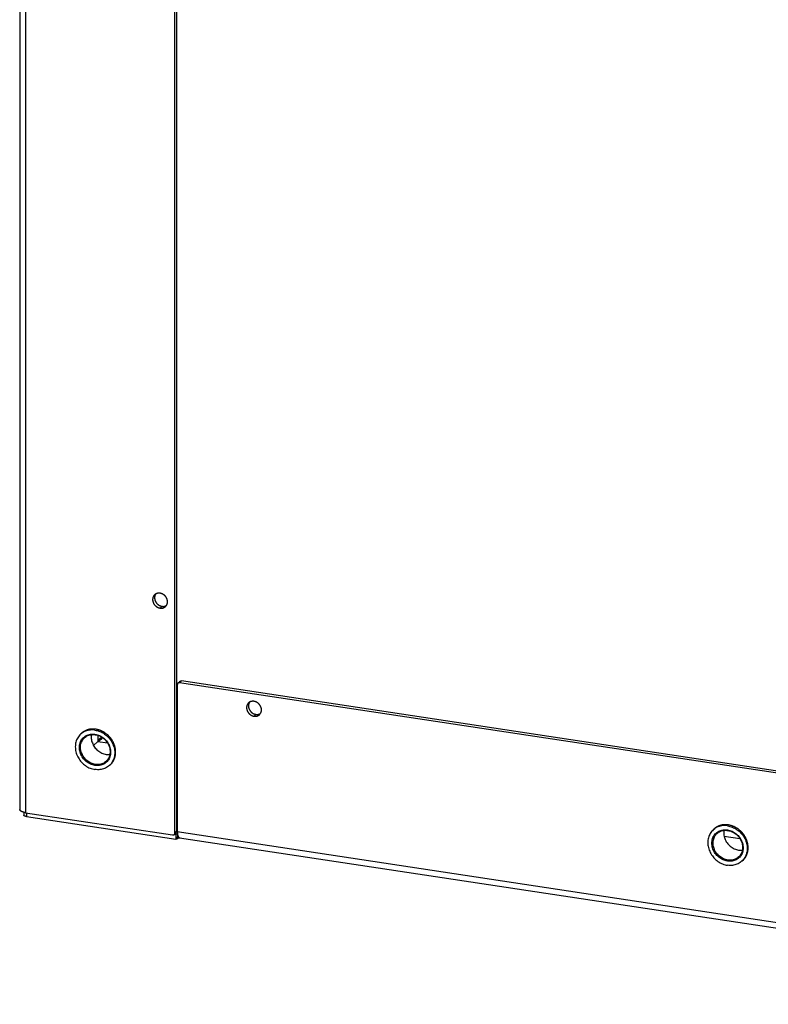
# Model space of a CAD drawing. Header units: inches. Extents: x 0 to 157, y 0 to 121.
# Tile 5 of 19: x 107 to 116, y 19 to 30. Entities that reach past the tile are written whole.
import ezdxf

# ---------------------------------------------------------------- set-up
doc = ezdxf.new("R2010")
doc.units = ezdxf.units.IN
doc.header["$LTSCALE"] = 8.642857
doc.header["$MEASUREMENT"] = 0
doc.layers.get('0').update_dxf_attribs({"linetype": 'CONTINUOUS'})
doc.layers.add('02___PRT_ALL_AXES', color=7, linetype='CONTINUOUS')

msp = doc.modelspace()

# ---------------------------------------------------------------- linework, layer by layer
at = {"color": 3, "linetype": 'Continuous'}
for p, q in [((107.226, 98.953), (107.226, 21.181)), ((107.296, 98.914), (107.296, 21.142)), ((109.047, 20.905), (109.047, 98.622)), ((109.074, 22.644), (109.074, 20.921)), ((121.972, 20.72), (109.102, 22.667)), ((107.296, 21.142), (109.019, 20.881)), ((107.306, 21.097), (109.058, 20.832)), ((109.074, 20.921), (121.999, 18.965)), ((109.069, 20.835), (109.069, 20.836)), ((109.069, 20.836), (109.07, 20.836)), ((109.07, 20.836), (109.071, 20.837)), ((109.071, 20.837), (109.072, 20.838)), ((109.071, 20.837), (109.071, 20.837)), ((109.072, 20.838), (109.073, 20.838)), ((109.073, 20.838), (109.073, 20.839)), ((109.073, 20.839), (109.074, 20.839)), ((109.074, 20.839), (109.075, 20.84)), ((109.075, 20.84), (109.076, 20.84)), ((109.076, 20.84), (109.077, 20.841)), ((109.076, 20.84), (109.076, 20.84)), ((109.077, 20.841), (109.078, 20.841)), ((109.078, 20.841), (109.079, 20.842)), ((109.079, 20.842), (109.079, 20.842)), ((109.08, 20.843), (109.081, 20.843)), ((109.081, 20.843), (109.082, 20.843)), ((109.082, 20.843), (109.082, 20.844)), ((109.082, 20.844), (109.083, 20.844)), ((109.083, 20.844), (109.084, 20.844)), ((109.099, 20.85), (109.1, 20.849)), ((109.1, 20.849), (122.016, 18.894))]:
    msp.add_line(p, q, dxfattribs=at)
at = {"color": 7, "linetype": 'Continuous'}
for p, q in [((109.069, 20.926), (109.069, 98.642)), ((109.125, 22.688), (109.102, 22.667)), ((121.994, 20.741), (109.125, 22.688)), ((107.94, 22.063), (107.96, 22.081)), ((107.951, 22.072), (107.941, 22.064)), ((108.142, 21.979), (108.091, 21.931)), ((108.142, 22.05), (108.142, 21.979)), ((108.142, 21.979), (108.255, 21.962)), ((109.069, 21.908), (109.074, 21.907)), ((109.069, 21.839), (109.074, 21.838)), ((108.297, 21.715), (108.288, 21.705)), ((108.288, 21.705), (108.279, 21.697)), ((107.274, 21.147), (107.274, 21.115)), ((107.306, 21.141), (107.306, 21.097)), ((109.062, 20.908), (109.039, 20.887)), ((109.069, 20.926), (109.047, 20.905)), ((115.357, 20.94), (115.377, 20.958)), ((115.368, 20.95), (115.358, 20.941)), ((115.491, 20.936), (115.57, 20.924)), ((109.042, 20.89), (109.058, 20.888)), ((109.058, 20.888), (109.069, 20.894)), ((109.058, 20.888), (109.058, 20.832)), ((115.487, 20.867), (115.673, 20.839)), ((115.705, 20.583), (115.696, 20.574)), ((115.714, 20.593), (115.705, 20.583))]:
    msp.add_line(p, q, dxfattribs=at)
at = {"color": 3, "linetype": 'Continuous'}
for points in [[(109.082, 22.662), (109.081, 22.661), (109.081, 22.66), (109.08, 22.66), (109.08, 22.659), (109.079, 22.658), (109.079, 22.658), (109.078, 22.657), (109.078, 22.656), (109.077, 22.655), (109.077, 22.655), (109.076, 22.654), (109.076, 22.653), (109.076, 22.652), (109.076, 22.651), (109.075, 22.65), (109.075, 22.649), (109.075, 22.649), (109.075, 22.648), (109.075, 22.647), (109.075, 22.646), (109.075, 22.645), (109.074, 22.644)], [(109.102, 22.667), (109.101, 22.668), (109.1, 22.668), (109.099, 22.668), (109.099, 22.668), (109.098, 22.668), (109.097, 22.668), (109.096, 22.668), (109.095, 22.668), (109.094, 22.667), (109.093, 22.667), (109.092, 22.667), (109.091, 22.667), (109.09, 22.667), (109.09, 22.666), (109.089, 22.666), (109.088, 22.666), (109.087, 22.665), (109.086, 22.665), (109.085, 22.664), (109.085, 22.664), (109.084, 22.663), (109.083, 22.663), (109.083, 22.662), (109.082, 22.662), (109.082, 22.662)], [(107.296, 21.142), (107.294, 21.142), (107.291, 21.143), (107.288, 21.143), (107.286, 21.144), (107.283, 21.144), (107.281, 21.145), (107.278, 21.145), (107.276, 21.146), (107.274, 21.147), (107.271, 21.147), (107.269, 21.148), (107.267, 21.149), (107.265, 21.149), (107.263, 21.15), (107.261, 21.151), (107.259, 21.151), (107.257, 21.152), (107.255, 21.153), (107.253, 21.154), (107.251, 21.155), (107.249, 21.155), (107.248, 21.156), (107.246, 21.157), (107.244, 21.158), (107.243, 21.159), (107.241, 21.16), (107.24, 21.161), (107.239, 21.162), (107.237, 21.163), (107.236, 21.164), (107.235, 21.165), (107.234, 21.166), (107.233, 21.167), (107.232, 21.168), (107.231, 21.169), (107.23, 21.17), (107.23, 21.171), (107.229, 21.172), (107.228, 21.173), (107.228, 21.174), (107.227, 21.175), (107.227, 21.176), (107.227, 21.177), (107.226, 21.178), (107.226, 21.179), (107.226, 21.18), (107.226, 21.181)], [(107.306, 21.097), (107.304, 21.097), (107.303, 21.098), (107.301, 21.098), (107.3, 21.098), (107.299, 21.098), (107.297, 21.099), (107.296, 21.099), (107.295, 21.099), (107.294, 21.1), (107.293, 21.1), (107.291, 21.1), (107.29, 21.101), (107.289, 21.101), (107.288, 21.102), (107.287, 21.102), (107.286, 21.102), (107.285, 21.103), (107.284, 21.103), (107.283, 21.104), (107.283, 21.104), (107.282, 21.105), (107.281, 21.105), (107.28, 21.106), (107.28, 21.106), (107.279, 21.107), (107.278, 21.107), (107.278, 21.108), (107.277, 21.108), (107.277, 21.109), (107.276, 21.109), (107.276, 21.11), (107.275, 21.11), (107.275, 21.111), (107.275, 21.112), (107.275, 21.112), (107.275, 21.113), (107.274, 21.113), (107.274, 21.114), (107.274, 21.114), (107.274, 21.115)], [(109.074, 20.921), (109.075, 20.919), (109.075, 20.916), (109.075, 20.913), (109.075, 20.911), (109.075, 20.909), (109.075, 20.906), (109.075, 20.904), (109.075, 20.901), (109.076, 20.899), (109.076, 20.897), (109.076, 20.894), (109.076, 20.892), (109.077, 20.89), (109.077, 20.888), (109.077, 20.886), (109.078, 20.884), (109.078, 20.882), (109.079, 20.88), (109.079, 20.878), (109.08, 20.876)], [(109.019, 20.881), (109.02, 20.881), (109.021, 20.881), (109.022, 20.881), (109.023, 20.881), (109.024, 20.881), (109.025, 20.881), (109.025, 20.881), (109.026, 20.881), (109.027, 20.881), (109.028, 20.882), (109.029, 20.882), (109.03, 20.882), (109.031, 20.882), (109.032, 20.883), (109.032, 20.883), (109.033, 20.883), (109.034, 20.884), (109.035, 20.884), (109.036, 20.884), (109.036, 20.885), (109.037, 20.885), (109.038, 20.886), (109.039, 20.887), (109.039, 20.887), (109.039, 20.887)], [(109.039, 20.887), (109.04, 20.888), (109.04, 20.888), (109.041, 20.889), (109.042, 20.89), (109.042, 20.89), (109.043, 20.891), (109.043, 20.892), (109.044, 20.893), (109.044, 20.893), (109.044, 20.894), (109.045, 20.895), (109.045, 20.896), (109.045, 20.897), (109.046, 20.898), (109.046, 20.898), (109.046, 20.899), (109.046, 20.9), (109.046, 20.901), (109.047, 20.902), (109.047, 20.903), (109.047, 20.904), (109.047, 20.905)], [(109.065, 20.833), (109.064, 20.832), (109.064, 20.832), (109.064, 20.832), (109.063, 20.832), (109.063, 20.832), (109.063, 20.831), (109.062, 20.831), (109.062, 20.831), (109.061, 20.831), (109.061, 20.831), (109.061, 20.831), (109.06, 20.831), (109.06, 20.831), (109.06, 20.831), (109.059, 20.831), (109.059, 20.832), (109.058, 20.832), (109.058, 20.832)], [(109.074, 20.856), (109.074, 20.855), (109.073, 20.853), (109.073, 20.851), (109.073, 20.849), (109.072, 20.848), (109.072, 20.846), (109.071, 20.845), (109.071, 20.844), (109.07, 20.842), (109.07, 20.841), (109.07, 20.84), (109.069, 20.839), (109.069, 20.838), (109.068, 20.838), (109.068, 20.837), (109.068, 20.836), (109.067, 20.835), (109.067, 20.835), (109.066, 20.834), (109.066, 20.834), (109.066, 20.833), (109.065, 20.833), (109.065, 20.833), (109.065, 20.833)], [(109.065, 20.833), (109.065, 20.833), (109.065, 20.833), (109.066, 20.833), (109.066, 20.834), (109.066, 20.834), (109.067, 20.834), (109.067, 20.834), (109.067, 20.835), (109.068, 20.835), (109.068, 20.835), (109.068, 20.835), (109.069, 20.835)], [(109.079, 20.874), (109.079, 20.874), (109.078, 20.873), (109.078, 20.872), (109.078, 20.871), (109.077, 20.87), (109.077, 20.869), (109.077, 20.868), (109.076, 20.866), (109.076, 20.865), (109.076, 20.863), (109.074, 20.856)], [(109.08, 20.876), (109.079, 20.876), (109.079, 20.875), (109.079, 20.874)], [(109.079, 20.842), (109.08, 20.842), (109.08, 20.843)], [(109.08, 20.876), (109.08, 20.874), (109.081, 20.873), (109.081, 20.871), (109.082, 20.869), (109.082, 20.868), (109.083, 20.866), (109.084, 20.865), (109.084, 20.864), (109.085, 20.862), (109.086, 20.861), (109.086, 20.86), (109.087, 20.859), (109.088, 20.858), (109.088, 20.857), (109.089, 20.856), (109.09, 20.855), (109.091, 20.854), (109.092, 20.853), (109.092, 20.853), (109.093, 20.852), (109.094, 20.851), (109.095, 20.851), (109.096, 20.85), (109.097, 20.85), (109.098, 20.85), (109.099, 20.85)], [(109.084, 20.844), (109.085, 20.845), (109.085, 20.845), (109.085, 20.845), (109.086, 20.845), (109.086, 20.845), (109.086, 20.845), (109.087, 20.846), (109.087, 20.846), (109.087, 20.846), (109.088, 20.846), (109.088, 20.846), (109.088, 20.846), (109.089, 20.846), (109.089, 20.846), (109.089, 20.847), (109.09, 20.847), (109.09, 20.847), (109.09, 20.847), (109.091, 20.847), (109.091, 20.847), (109.091, 20.847), (109.092, 20.847), (109.092, 20.848), (109.092, 20.848), (109.092, 20.848), (109.093, 20.848), (109.093, 20.848), (109.093, 20.848), (109.094, 20.848), (109.094, 20.848), (109.094, 20.848), (109.095, 20.848), (109.095, 20.848), (109.095, 20.849), (109.095, 20.849), (109.096, 20.849), (109.096, 20.849), (109.096, 20.849), (109.096, 20.849), (109.097, 20.849), (109.097, 20.849), (109.097, 20.849), (109.097, 20.849), (109.098, 20.849), (109.098, 20.849), (109.098, 20.849), (109.098, 20.849)], [(109.098, 20.849), (109.098, 20.849), (109.098, 20.849), (109.099, 20.849), (109.099, 20.849), (109.099, 20.849), (109.099, 20.849), (109.099, 20.849), (109.099, 20.849), (109.099, 20.849), (109.099, 20.849), (109.099, 20.849), (109.1, 20.849), (109.1, 20.849), (109.1, 20.849), (109.1, 20.849), (109.1, 20.849), (109.1, 20.849), (109.1, 20.849)]]:
    msp.add_lwpolyline(points, dxfattribs=at)
at = {"color": 7, "linetype": 'Continuous'}
for points in [[(109.082, 22.662), (109.104, 22.683), (109.105, 22.683), (109.106, 22.684), (109.107, 22.684), (109.107, 22.685), (109.108, 22.685), (109.109, 22.686), (109.11, 22.686), (109.11, 22.686), (109.111, 22.687), (109.112, 22.687), (109.113, 22.687), (109.114, 22.688), (109.115, 22.688), (109.115, 22.688), (109.116, 22.688), (109.117, 22.688), (109.118, 22.688), (109.119, 22.689), (109.12, 22.689), (109.121, 22.689), (109.122, 22.689), (109.123, 22.689), (109.124, 22.688), (109.125, 22.688)], [(107.94, 22.063), (107.931, 22.054), (107.922, 22.044), (107.914, 22.033), (107.907, 22.022), (107.9, 22.01), (107.894, 21.997), (107.889, 21.984), (107.885, 21.971), (107.882, 21.957), (107.88, 21.943), (107.879, 21.929), (107.878, 21.915), (107.879, 21.9), (107.88, 21.885), (107.882, 21.871), (107.885, 21.856), (107.889, 21.841), (107.894, 21.827), (107.9, 21.813), (107.907, 21.799), (107.914, 21.785), (107.922, 21.772), (107.931, 21.759), (107.941, 21.747), (107.951, 21.735), (107.962, 21.724), (107.973, 21.713), (107.985, 21.703), (107.998, 21.694), (108.011, 21.685), (108.024, 21.677), (108.038, 21.67), (108.052, 21.664), (108.066, 21.659), (108.08, 21.655), (108.095, 21.651), (108.109, 21.648)], [(108.109, 21.697), (108.096, 21.699), (108.083, 21.703), (108.069, 21.707), (108.056, 21.713), (108.043, 21.719), (108.03, 21.726), (108.018, 21.735), (108.007, 21.744), (107.995, 21.754), (107.985, 21.764), (107.975, 21.775), (107.966, 21.787), (107.958, 21.799), (107.951, 21.812), (107.944, 21.825), (107.939, 21.838), (107.934, 21.852), (107.931, 21.866), (107.928, 21.88), (107.927, 21.894), (107.926, 21.907), (107.927, 21.921), (107.928, 21.934), (107.931, 21.947), (107.934, 21.96), (107.939, 21.972), (107.944, 21.984), (107.951, 21.995), (107.958, 22.006), (107.966, 22.016), (107.975, 22.025), (107.985, 22.033), (107.995, 22.04), (108.006, 22.047), (108.018, 22.052), (108.03, 22.057), (108.043, 22.06), (108.056, 22.063), (108.069, 22.064), (108.083, 22.065), (108.096, 22.064), (108.109, 22.063)], [(108.109, 22.111), (108.095, 22.113), (108.08, 22.114), (108.066, 22.113), (108.052, 22.112), (108.038, 22.11), (108.024, 22.108), (108.011, 22.104), (107.998, 22.099), (107.985, 22.094), (107.973, 22.087), (107.962, 22.08), (107.951, 22.072)], [(108.109, 22.111), (108.124, 22.108), (108.138, 22.105), (108.153, 22.1), (108.167, 22.095), (108.181, 22.089), (108.195, 22.082), (108.208, 22.074), (108.221, 22.065), (108.233, 22.056), (108.245, 22.046), (108.257, 22.036), (108.268, 22.024), (108.278, 22.012), (108.288, 22), (108.297, 21.987), (108.305, 21.974), (108.312, 21.96), (108.319, 21.946), (108.324, 21.932), (108.329, 21.918), (108.333, 21.903), (108.337, 21.889), (108.339, 21.874), (108.34, 21.859), (108.341, 21.845), (108.34, 21.83), (108.339, 21.816), (108.337, 21.802), (108.333, 21.788), (108.329, 21.775), (108.324, 21.762), (108.319, 21.749), (108.312, 21.738), (108.305, 21.726), (108.297, 21.715)], [(108.109, 22.063), (108.123, 22.06), (108.136, 22.057), (108.149, 22.052), (108.163, 22.047), (108.176, 22.04), (108.188, 22.033), (108.201, 22.025), (108.212, 22.016), (108.223, 22.006), (108.234, 21.995), (108.243, 21.984), (108.252, 21.972), (108.261, 21.96), (108.268, 21.947), (108.274, 21.934), (108.28, 21.921), (108.284, 21.907), (108.288, 21.893), (108.29, 21.88), (108.292, 21.866), (108.292, 21.852), (108.292, 21.838), (108.29, 21.825), (108.288, 21.812), (108.284, 21.799), (108.28, 21.787), (108.274, 21.775), (108.268, 21.764), (108.261, 21.753), (108.252, 21.744), (108.243, 21.735), (108.234, 21.726), (108.223, 21.719), (108.212, 21.713), (108.201, 21.707), (108.188, 21.702), (108.176, 21.699), (108.163, 21.696), (108.149, 21.695), (108.136, 21.694), (108.123, 21.695), (108.109, 21.697)], [(108.113, 21.709), (108.1, 21.712), (108.088, 21.715), (108.075, 21.719), (108.063, 21.724), (108.05, 21.731), (108.038, 21.738), (108.027, 21.745), (108.015, 21.754), (108.005, 21.763), (107.995, 21.773), (107.986, 21.784), (107.977, 21.795), (107.97, 21.807), (107.963, 21.819), (107.957, 21.831), (107.951, 21.844), (107.947, 21.857), (107.944, 21.87), (107.941, 21.883), (107.94, 21.896), (107.939, 21.909), (107.94, 21.922), (107.941, 21.935), (107.944, 21.948), (107.947, 21.96), (107.951, 21.971), (107.957, 21.982), (107.963, 21.993), (107.97, 22.003), (107.977, 22.012), (107.986, 22.021)], [(107.986, 22.021), (107.995, 22.029), (108.005, 22.036), (108.015, 22.042), (108.027, 22.047), (108.038, 22.051), (108.05, 22.055), (108.063, 22.057), (108.075, 22.059), (108.088, 22.059), (108.1, 22.058), (108.113, 22.057)], [(108.069, 22.058), (108.067, 22.052), (108.066, 22.039), (108.066, 22.026), (108.066, 22.013), (108.067, 22), (108.07, 21.987), (108.073, 21.974), (108.078, 21.961), (108.083, 21.948), (108.089, 21.936), (108.096, 21.924), (108.104, 21.912), (108.112, 21.901), (108.121, 21.89), (108.131, 21.88), (108.142, 21.871), (108.153, 21.862), (108.164, 21.855), (108.176, 21.848), (108.189, 21.842), (108.201, 21.836), (108.214, 21.832), (108.227, 21.829), (108.239, 21.826)], [(108.113, 22.057), (108.126, 22.055), (108.138, 22.051), (108.151, 22.047), (108.164, 22.042), (108.176, 22.036), (108.188, 22.029), (108.2, 22.021), (108.211, 22.012), (108.221, 22.003), (108.231, 21.993), (108.24, 21.982), (108.249, 21.971), (108.257, 21.96), (108.264, 21.947), (108.27, 21.935), (108.275, 21.922), (108.279, 21.909), (108.283, 21.896), (108.285, 21.883), (108.286, 21.87), (108.287, 21.857), (108.286, 21.844), (108.285, 21.831), (108.283, 21.819), (108.279, 21.807), (108.275, 21.795), (108.27, 21.784), (108.264, 21.773), (108.257, 21.763), (108.249, 21.754), (108.241, 21.746)], [(108.19, 22.027), (108.19, 22.027), (108.189, 22.026), (108.187, 22.025), (108.185, 22.024), (108.183, 22.023), (108.182, 22.022), (108.18, 22.021), (108.178, 22.02), (108.177, 22.018), (108.175, 22.017), (108.174, 22.016), (108.172, 22.015), (108.17, 22.014), (108.169, 22.012), (108.167, 22.011), (108.166, 22.01), (108.164, 22.008), (108.163, 22.007), (108.161, 22.006), (108.16, 22.004), (108.159, 22.003), (108.157, 22.002), (108.156, 22), (108.155, 21.999), (108.154, 21.997), (108.152, 21.996), (108.151, 21.994), (108.15, 21.993), (108.149, 21.991), (108.148, 21.99), (108.147, 21.988), (108.146, 21.987), (108.145, 21.985), (108.145, 21.984), (108.144, 21.982), (108.143, 21.98), (108.142, 21.979)], [(108.198, 22.022), (108.198, 22.021), (108.197, 22.02), (108.195, 22.018), (108.194, 22.017), (108.193, 22.015), (108.192, 22.014), (108.19, 22.012), (108.189, 22.011), (108.187, 22.009), (108.186, 22.008), (108.185, 22.006), (108.183, 22.005), (108.182, 22.003), (108.18, 22.002), (108.179, 22.001), (108.177, 21.999), (108.176, 21.998), (108.174, 21.997), (108.173, 21.995), (108.171, 21.994), (108.17, 21.993), (108.168, 21.992), (108.167, 21.991), (108.165, 21.99), (108.164, 21.989), (108.162, 21.988), (108.16, 21.987), (108.159, 21.986), (108.157, 21.985), (108.156, 21.984), (108.154, 21.983), (108.152, 21.982), (108.151, 21.982), (108.149, 21.981), (108.147, 21.98), (108.146, 21.98), (108.144, 21.979), (108.142, 21.979)], [(108.299, 21.715), (108.278, 21.696), (108.268, 21.687), (108.257, 21.679), (108.245, 21.672), (108.233, 21.666), (108.221, 21.66), (108.208, 21.655), (108.195, 21.652), (108.181, 21.649), (108.167, 21.647), (108.153, 21.646), (108.138, 21.646), (108.124, 21.647), (108.109, 21.648)], [(108.241, 21.746), (108.231, 21.738), (108.221, 21.731), (108.211, 21.725), (108.2, 21.719), (108.188, 21.715), (108.176, 21.712), (108.164, 21.709), (108.151, 21.708), (108.138, 21.707), (108.126, 21.708), (108.113, 21.709)], [(108.239, 21.826), (108.252, 21.825), (108.265, 21.824), (108.277, 21.825), (108.284, 21.826)], [(109.069, 20.926), (109.069, 20.925), (109.069, 20.924), (109.069, 20.923), (109.069, 20.922), (109.069, 20.921), (109.069, 20.92), (109.068, 20.919), (109.068, 20.918), (109.068, 20.918), (109.068, 20.917), (109.067, 20.916), (109.067, 20.915), (109.066, 20.914), (109.066, 20.913), (109.066, 20.913), (109.065, 20.912), (109.065, 20.911), (109.064, 20.911), (109.064, 20.91), (109.063, 20.909), (109.062, 20.909), (109.062, 20.908)], [(115.357, 20.94), (115.349, 20.931), (115.34, 20.921), (115.332, 20.911), (115.324, 20.899), (115.318, 20.887), (115.312, 20.875), (115.307, 20.862), (115.303, 20.848), (115.3, 20.835), (115.297, 20.821), (115.296, 20.806), (115.296, 20.792), (115.296, 20.777), (115.297, 20.763), (115.3, 20.748), (115.303, 20.733), (115.307, 20.719), (115.312, 20.704), (115.318, 20.69), (115.324, 20.676), (115.332, 20.663), (115.34, 20.649), (115.349, 20.637), (115.358, 20.624), (115.368, 20.612), (115.379, 20.601), (115.391, 20.59), (115.403, 20.58), (115.415, 20.571), (115.428, 20.563), (115.442, 20.555), (115.455, 20.548), (115.469, 20.542), (115.484, 20.536), (115.498, 20.532), (115.512, 20.528), (115.527, 20.526)], [(115.527, 20.574), (115.513, 20.576), (115.5, 20.58), (115.487, 20.584), (115.474, 20.59), (115.461, 20.596), (115.448, 20.604), (115.436, 20.612), (115.424, 20.621), (115.413, 20.631), (115.402, 20.641), (115.393, 20.653), (115.384, 20.664), (115.376, 20.677), (115.368, 20.689), (115.362, 20.702), (115.356, 20.716), (115.352, 20.729), (115.348, 20.743), (115.346, 20.757), (115.344, 20.771), (115.344, 20.785), (115.344, 20.798), (115.346, 20.812), (115.348, 20.825), (115.352, 20.838), (115.356, 20.85), (115.362, 20.862), (115.368, 20.873), (115.376, 20.883), (115.384, 20.893), (115.393, 20.902), (115.402, 20.91), (115.413, 20.918), (115.424, 20.924), (115.436, 20.93), (115.448, 20.934), (115.461, 20.938), (115.474, 20.94), (115.487, 20.942), (115.5, 20.942), (115.513, 20.942), (115.527, 20.94)], [(115.527, 20.988), (115.512, 20.99), (115.498, 20.991), (115.484, 20.991), (115.469, 20.99), (115.455, 20.988), (115.442, 20.985), (115.428, 20.981), (115.415, 20.977), (115.403, 20.971), (115.391, 20.965), (115.379, 20.958), (115.368, 20.95)], [(115.403, 20.898), (115.413, 20.906), (115.422, 20.913), (115.433, 20.919), (115.444, 20.924), (115.456, 20.929), (115.468, 20.932), (115.48, 20.934), (115.493, 20.936), (115.505, 20.936), (115.518, 20.936), (115.531, 20.934)], [(115.486, 20.935), (115.485, 20.929), (115.483, 20.917), (115.483, 20.904), (115.483, 20.891), (115.485, 20.878), (115.487, 20.864), (115.491, 20.851), (115.495, 20.838), (115.5, 20.826), (115.506, 20.813), (115.513, 20.801), (115.521, 20.789), (115.53, 20.778), (115.539, 20.768), (115.549, 20.758), (115.559, 20.748), (115.57, 20.74), (115.582, 20.732), (115.594, 20.725), (115.606, 20.719), (115.619, 20.714), (115.631, 20.709), (115.644, 20.706), (115.657, 20.704)], [(115.527, 20.988), (115.541, 20.986), (115.556, 20.982), (115.57, 20.978), (115.584, 20.972), (115.598, 20.966), (115.612, 20.959), (115.625, 20.951), (115.638, 20.943), (115.651, 20.934), (115.663, 20.924), (115.674, 20.913), (115.685, 20.902), (115.695, 20.89), (115.705, 20.877), (115.714, 20.865), (115.722, 20.851), (115.73, 20.838), (115.736, 20.824), (115.742, 20.81), (115.747, 20.795), (115.751, 20.781), (115.754, 20.766), (115.756, 20.751), (115.758, 20.737), (115.758, 20.722), (115.758, 20.708), (115.756, 20.693), (115.754, 20.679), (115.751, 20.666), (115.747, 20.652), (115.742, 20.639), (115.736, 20.627), (115.73, 20.615), (115.722, 20.603), (115.714, 20.593)], [(115.527, 20.94), (115.54, 20.938), (115.554, 20.934), (115.567, 20.93), (115.58, 20.924), (115.593, 20.918), (115.606, 20.91), (115.618, 20.902), (115.63, 20.893), (115.641, 20.883), (115.651, 20.873), (115.661, 20.861), (115.67, 20.85), (115.678, 20.837), (115.685, 20.825), (115.692, 20.812), (115.697, 20.798), (115.702, 20.785), (115.705, 20.771), (115.708, 20.757), (115.709, 20.743), (115.71, 20.729), (115.709, 20.716), (115.708, 20.702), (115.705, 20.689), (115.702, 20.676), (115.697, 20.664), (115.692, 20.652), (115.685, 20.641), (115.678, 20.631), (115.67, 20.621), (115.661, 20.612), (115.651, 20.604), (115.641, 20.596), (115.63, 20.59), (115.618, 20.584), (115.606, 20.58), (115.593, 20.576), (115.58, 20.574), (115.567, 20.572), (115.554, 20.572), (115.54, 20.572), (115.527, 20.574)], [(115.531, 20.934), (115.543, 20.932), (115.556, 20.929), (115.569, 20.924), (115.581, 20.919), (115.594, 20.913), (115.606, 20.906), (115.617, 20.898), (115.628, 20.89), (115.639, 20.88), (115.649, 20.87), (115.658, 20.86), (115.666, 20.849), (115.674, 20.837), (115.681, 20.825), (115.687, 20.812), (115.692, 20.8), (115.697, 20.787), (115.7, 20.774), (115.702, 20.76), (115.704, 20.747), (115.704, 20.734), (115.704, 20.721), (115.702, 20.709), (115.7, 20.696), (115.697, 20.684), (115.692, 20.672), (115.687, 20.661), (115.681, 20.651), (115.674, 20.641), (115.666, 20.631), (115.658, 20.623)], [(109.063, 20.89), (109.063, 20.89), (109.063, 20.889), (109.062, 20.889), (109.061, 20.889), (109.06, 20.888), (109.06, 20.888), (109.059, 20.888), (109.058, 20.888), (109.058, 20.888)], [(109.075, 20.901), (109.075, 20.901), (109.074, 20.9), (109.073, 20.898), (109.072, 20.897), (109.071, 20.896), (109.07, 20.895), (109.069, 20.894), (109.068, 20.893), (109.067, 20.892), (109.066, 20.892), (109.065, 20.891), (109.064, 20.89), (109.063, 20.89)], [(115.531, 20.587), (115.518, 20.589), (115.505, 20.592), (115.493, 20.597), (115.48, 20.602), (115.468, 20.608), (115.456, 20.615), (115.444, 20.623), (115.433, 20.631), (115.422, 20.641), (115.413, 20.651), (115.403, 20.661), (115.395, 20.672), (115.387, 20.684), (115.38, 20.696), (115.374, 20.709), (115.369, 20.721), (115.365, 20.734), (115.361, 20.747), (115.359, 20.761), (115.357, 20.774), (115.357, 20.787), (115.357, 20.8), (115.359, 20.812), (115.361, 20.825), (115.365, 20.837), (115.369, 20.849), (115.374, 20.86), (115.38, 20.87), (115.387, 20.88), (115.395, 20.89), (115.403, 20.898)], [(115.657, 20.704), (115.669, 20.702), (115.682, 20.702), (115.695, 20.702), (115.701, 20.703)], [(115.717, 20.593), (115.695, 20.573), (115.685, 20.564), (115.674, 20.556), (115.663, 20.549), (115.651, 20.543), (115.638, 20.537), (115.625, 20.533), (115.612, 20.529), (115.598, 20.526), (115.584, 20.524), (115.57, 20.523), (115.556, 20.523), (115.541, 20.524), (115.527, 20.526)], [(115.658, 20.623), (115.649, 20.615), (115.639, 20.608), (115.628, 20.602), (115.617, 20.597), (115.606, 20.592), (115.594, 20.589), (115.581, 20.586), (115.569, 20.585), (115.556, 20.585), (115.543, 20.585), (115.531, 20.587)]]:
    msp.add_lwpolyline(points, dxfattribs=at)
at = {"layer": '02___PRT_ALL_AXES', "color": 7, "linetype": 'Continuous'}
for p, q in [((108.872, 23.542), (108.895, 23.563)), ((109.974, 22.274), (109.996, 22.295))]:
    msp.add_line(p, q, dxfattribs=at)
at = {"layer": '02___PRT_ALL_AXES', "color": 3, "linetype": 'Continuous'}
for points in [[(108.808, 23.698), (108.807, 23.697), (108.805, 23.695), (108.804, 23.694), (108.802, 23.692), (108.801, 23.69), (108.8, 23.689), (108.798, 23.687), (108.797, 23.685), (108.796, 23.683), (108.795, 23.681), (108.794, 23.679), (108.793, 23.677), (108.792, 23.675), (108.791, 23.673), (108.79, 23.671), (108.79, 23.669), (108.789, 23.667), (108.788, 23.665), (108.788, 23.663), (108.787, 23.661), (108.787, 23.659), (108.786, 23.656), (108.786, 23.654), (108.786, 23.652), (108.785, 23.65), (108.785, 23.647), (108.785, 23.645), (108.785, 23.643), (108.785, 23.64), (108.785, 23.638), (108.785, 23.636), (108.786, 23.633), (108.786, 23.631), (108.786, 23.629), (108.787, 23.626), (108.787, 23.624), (108.788, 23.622), (108.788, 23.619), (108.789, 23.617), (108.79, 23.615), (108.79, 23.612), (108.791, 23.61), (108.792, 23.608), (108.793, 23.605), (108.794, 23.603), (108.795, 23.601), (108.796, 23.599), (108.797, 23.597), (108.798, 23.594), (108.8, 23.592), (108.801, 23.59), (108.802, 23.588), (108.804, 23.586), (108.805, 23.584), (108.807, 23.582), (108.808, 23.58), (108.81, 23.578), (108.812, 23.576), (108.813, 23.574), (108.815, 23.573), (108.817, 23.571), (108.819, 23.569), (108.82, 23.567), (108.822, 23.566), (108.824, 23.564), (108.826, 23.563), (108.828, 23.561), (108.83, 23.56), (108.832, 23.558), (108.834, 23.557), (108.836, 23.556), (108.838, 23.554), (108.841, 23.553), (108.843, 23.552), (108.845, 23.551), (108.847, 23.55), (108.849, 23.549), (108.852, 23.548), (108.854, 23.547), (108.856, 23.546), (108.859, 23.545), (108.861, 23.545), (108.863, 23.544), (108.865, 23.544), (108.868, 23.543), (108.87, 23.543), (108.872, 23.542)], [(108.872, 23.717), (108.87, 23.717), (108.868, 23.717), (108.865, 23.717), (108.863, 23.718), (108.861, 23.718), (108.859, 23.718), (108.856, 23.718), (108.854, 23.717), (108.852, 23.717), (108.849, 23.717), (108.847, 23.717), (108.845, 23.716), (108.843, 23.716), (108.841, 23.715), (108.838, 23.715), (108.836, 23.714), (108.834, 23.714), (108.832, 23.713), (108.83, 23.712), (108.828, 23.711), (108.826, 23.71), (108.824, 23.709), (108.822, 23.708), (108.82, 23.707), (108.819, 23.706), (108.817, 23.705), (108.815, 23.704), (108.813, 23.702), (108.812, 23.701), (108.81, 23.7), (108.808, 23.698)], [(108.936, 23.561), (108.938, 23.562), (108.939, 23.564), (108.941, 23.565), (108.942, 23.567), (108.944, 23.569), (108.945, 23.57), (108.946, 23.572), (108.947, 23.574), (108.949, 23.576), (108.95, 23.578), (108.951, 23.579), (108.952, 23.581), (108.953, 23.583), (108.954, 23.585), (108.954, 23.587), (108.955, 23.59), (108.956, 23.592), (108.956, 23.594), (108.957, 23.596), (108.958, 23.598), (108.958, 23.6), (108.958, 23.603), (108.959, 23.605), (108.959, 23.607), (108.959, 23.609), (108.959, 23.612), (108.959, 23.614), (108.96, 23.616), (108.959, 23.619), (108.959, 23.621), (108.959, 23.623), (108.959, 23.626), (108.959, 23.628), (108.958, 23.63), (108.958, 23.633), (108.958, 23.635), (108.957, 23.637), (108.956, 23.64), (108.956, 23.642), (108.955, 23.644), (108.954, 23.647), (108.954, 23.649), (108.953, 23.651), (108.952, 23.653), (108.951, 23.656), (108.95, 23.658), (108.949, 23.66), (108.947, 23.662), (108.946, 23.664), (108.945, 23.667), (108.944, 23.669), (108.942, 23.671), (108.941, 23.673), (108.939, 23.675), (108.938, 23.677), (108.936, 23.679), (108.935, 23.681), (108.933, 23.683), (108.931, 23.685), (108.93, 23.686), (108.928, 23.688), (108.926, 23.69), (108.924, 23.692), (108.922, 23.693), (108.921, 23.695), (108.919, 23.696), (108.917, 23.698), (108.915, 23.699), (108.913, 23.701), (108.91, 23.702), (108.908, 23.703), (108.906, 23.705), (108.904, 23.706), (108.902, 23.707), (108.9, 23.708), (108.898, 23.709), (108.895, 23.71), (108.893, 23.711), (108.891, 23.712), (108.889, 23.713), (108.886, 23.713), (108.884, 23.714), (108.882, 23.715), (108.879, 23.715), (108.877, 23.716), (108.875, 23.716), (108.872, 23.717)], [(108.872, 23.542), (108.875, 23.542), (108.877, 23.542), (108.879, 23.542), (108.882, 23.541), (108.884, 23.541), (108.886, 23.541), (108.889, 23.541), (108.891, 23.541), (108.893, 23.542), (108.895, 23.542), (108.898, 23.542), (108.9, 23.543), (108.902, 23.543), (108.904, 23.543), (108.906, 23.544), (108.908, 23.545), (108.91, 23.545), (108.913, 23.546), (108.915, 23.547), (108.917, 23.548), (108.919, 23.549), (108.921, 23.55), (108.922, 23.551), (108.924, 23.552), (108.926, 23.553), (108.928, 23.554), (108.93, 23.555), (108.931, 23.556), (108.933, 23.558), (108.935, 23.559), (108.936, 23.561)], [(109.91, 22.43), (109.908, 22.429), (109.907, 22.427), (109.905, 22.425), (109.904, 22.424), (109.903, 22.422), (109.901, 22.42), (109.9, 22.419), (109.899, 22.417), (109.898, 22.415), (109.897, 22.413), (109.895, 22.411), (109.894, 22.409), (109.894, 22.407), (109.893, 22.405), (109.892, 22.403), (109.891, 22.401), (109.89, 22.399), (109.89, 22.397), (109.889, 22.395), (109.889, 22.393), (109.888, 22.39), (109.888, 22.388), (109.887, 22.386), (109.887, 22.384), (109.887, 22.381), (109.887, 22.379), (109.887, 22.377), (109.887, 22.374), (109.887, 22.372), (109.887, 22.37), (109.887, 22.367), (109.887, 22.365), (109.887, 22.363), (109.888, 22.36), (109.888, 22.358), (109.889, 22.356), (109.889, 22.353), (109.89, 22.351), (109.89, 22.349), (109.891, 22.346), (109.892, 22.344), (109.893, 22.342), (109.894, 22.339), (109.894, 22.337), (109.895, 22.335), (109.897, 22.333), (109.898, 22.331), (109.899, 22.328), (109.9, 22.326), (109.901, 22.324), (109.903, 22.322), (109.904, 22.32), (109.905, 22.318), (109.907, 22.316), (109.908, 22.314), (109.91, 22.312), (109.911, 22.31), (109.913, 22.308), (109.915, 22.306), (109.916, 22.304), (109.918, 22.303), (109.92, 22.301), (109.922, 22.299), (109.924, 22.297), (109.926, 22.296), (109.928, 22.294), (109.93, 22.293), (109.932, 22.291), (109.934, 22.29), (109.936, 22.289), (109.938, 22.287), (109.94, 22.286), (109.942, 22.285), (109.944, 22.284), (109.946, 22.283), (109.949, 22.282), (109.951, 22.281), (109.953, 22.28), (109.955, 22.279), (109.958, 22.278), (109.96, 22.277), (109.962, 22.277), (109.965, 22.276), (109.967, 22.275), (109.969, 22.275), (109.972, 22.274), (109.974, 22.274)], [(109.974, 22.448), (109.972, 22.449), (109.969, 22.449), (109.967, 22.449), (109.965, 22.449), (109.962, 22.449), (109.96, 22.449), (109.958, 22.449), (109.955, 22.449), (109.953, 22.449), (109.951, 22.449), (109.949, 22.448), (109.946, 22.448), (109.944, 22.448), (109.942, 22.447), (109.94, 22.447), (109.938, 22.446), (109.936, 22.445), (109.934, 22.445), (109.932, 22.444), (109.93, 22.443), (109.928, 22.442), (109.926, 22.441), (109.924, 22.44), (109.922, 22.439), (109.92, 22.438), (109.918, 22.437), (109.916, 22.436), (109.915, 22.434), (109.913, 22.433), (109.911, 22.431), (109.91, 22.43)], [(110.038, 22.292), (110.039, 22.294), (110.041, 22.295), (110.042, 22.297), (110.044, 22.299), (110.045, 22.3), (110.046, 22.302), (110.048, 22.304), (110.049, 22.306), (110.05, 22.307), (110.051, 22.309), (110.052, 22.311), (110.053, 22.313), (110.054, 22.315), (110.055, 22.317), (110.056, 22.319), (110.057, 22.321), (110.057, 22.323), (110.058, 22.326), (110.059, 22.328), (110.059, 22.33), (110.06, 22.332), (110.06, 22.334), (110.06, 22.337), (110.061, 22.339), (110.061, 22.341), (110.061, 22.343), (110.061, 22.346), (110.061, 22.348), (110.061, 22.35), (110.061, 22.353), (110.061, 22.355), (110.061, 22.357), (110.06, 22.36), (110.06, 22.362), (110.06, 22.364), (110.059, 22.367), (110.059, 22.369), (110.058, 22.371), (110.057, 22.374), (110.057, 22.376), (110.056, 22.378), (110.055, 22.381), (110.054, 22.383), (110.053, 22.385), (110.052, 22.387), (110.051, 22.39), (110.05, 22.392), (110.049, 22.394), (110.048, 22.396), (110.046, 22.398), (110.045, 22.401), (110.044, 22.403), (110.042, 22.405), (110.041, 22.407), (110.039, 22.409), (110.038, 22.411), (110.036, 22.413), (110.035, 22.414), (110.033, 22.416), (110.031, 22.418), (110.029, 22.42), (110.028, 22.422), (110.026, 22.423), (110.024, 22.425), (110.022, 22.427), (110.02, 22.428), (110.018, 22.43), (110.016, 22.431), (110.014, 22.432), (110.012, 22.434), (110.01, 22.435), (110.008, 22.436), (110.006, 22.438), (110.003, 22.439), (110.001, 22.44), (109.999, 22.441), (109.997, 22.442), (109.995, 22.443), (109.992, 22.444), (109.99, 22.444), (109.988, 22.445), (109.985, 22.446), (109.983, 22.446), (109.981, 22.447), (109.978, 22.448), (109.976, 22.448), (109.974, 22.448)], [(109.974, 22.274), (109.976, 22.274), (109.978, 22.273), (109.981, 22.273), (109.983, 22.273), (109.985, 22.273), (109.988, 22.273), (109.99, 22.273), (109.992, 22.273), (109.995, 22.273), (109.997, 22.274), (109.999, 22.274), (110.001, 22.274), (110.003, 22.275), (110.006, 22.275), (110.008, 22.276), (110.01, 22.276), (110.012, 22.277), (110.014, 22.278), (110.016, 22.279), (110.018, 22.279), (110.02, 22.28), (110.022, 22.281), (110.024, 22.282), (110.026, 22.283), (110.028, 22.285), (110.029, 22.286), (110.031, 22.287), (110.033, 22.288), (110.035, 22.29), (110.036, 22.291), (110.038, 22.292)], [(107.95, 22.072), (107.949, 22.072), (107.946, 22.069), (107.943, 22.066), (107.94, 22.063)], [(107.973, 22.091), (107.97, 22.089), (107.966, 22.086), (107.963, 22.083), (107.959, 22.081), (107.956, 22.078), (107.952, 22.075), (107.95, 22.072)], [(108.119, 22.121), (108.115, 22.121), (108.11, 22.122), (108.105, 22.123), (108.1, 22.123), (108.096, 22.123), (108.091, 22.123), (108.086, 22.123), (108.081, 22.123), (108.077, 22.123), (108.072, 22.123), (108.067, 22.123), (108.063, 22.122), (108.058, 22.122), (108.053, 22.121), (108.049, 22.12), (108.044, 22.12), (108.04, 22.119), (108.035, 22.118), (108.031, 22.117), (108.026, 22.115), (108.022, 22.114), (108.018, 22.113), (108.013, 22.111), (108.009, 22.11), (108.005, 22.108), (108.001, 22.106), (107.997, 22.104), (107.993, 22.102), (107.989, 22.1), (107.985, 22.098), (107.981, 22.096), (107.977, 22.093), (107.973, 22.091)], [(108.308, 21.726), (108.311, 21.729), (108.314, 21.733), (108.316, 21.737), (108.319, 21.74), (108.321, 21.744), (108.323, 21.748), (108.326, 21.752), (108.328, 21.756), (108.33, 21.76), (108.332, 21.764), (108.334, 21.768), (108.335, 21.772), (108.337, 21.776), (108.339, 21.781), (108.34, 21.785), (108.342, 21.789), (108.343, 21.794), (108.344, 21.798), (108.345, 21.803), (108.346, 21.807), (108.347, 21.812), (108.348, 21.816), (108.349, 21.821), (108.35, 21.826), (108.35, 21.83), (108.35, 21.835), (108.351, 21.84), (108.351, 21.844), (108.351, 21.849), (108.351, 21.854), (108.351, 21.859), (108.351, 21.864), (108.351, 21.868), (108.35, 21.873), (108.35, 21.878), (108.35, 21.883), (108.349, 21.888), (108.348, 21.893), (108.347, 21.897), (108.346, 21.902), (108.345, 21.907), (108.344, 21.912), (108.343, 21.917), (108.342, 21.922), (108.34, 21.926), (108.339, 21.931), (108.337, 21.936), (108.335, 21.941), (108.334, 21.945), (108.332, 21.95), (108.33, 21.955), (108.328, 21.959), (108.326, 21.964), (108.323, 21.968), (108.321, 21.973), (108.319, 21.978), (108.316, 21.982), (108.314, 21.986), (108.311, 21.991), (108.308, 21.995), (108.305, 21.999), (108.302, 22.004), (108.299, 22.008), (108.296, 22.012), (108.293, 22.016), (108.29, 22.02), (108.287, 22.024), (108.283, 22.028), (108.28, 22.032), (108.276, 22.036), (108.273, 22.04), (108.269, 22.043), (108.266, 22.047), (108.262, 22.05), (108.258, 22.054), (108.254, 22.057), (108.25, 22.061), (108.246, 22.064), (108.242, 22.067), (108.238, 22.07), (108.234, 22.073), (108.23, 22.076), (108.226, 22.079), (108.221, 22.082), (108.217, 22.085), (108.213, 22.087), (108.208, 22.09), (108.204, 22.092), (108.199, 22.095), (108.195, 22.097), (108.19, 22.099), (108.186, 22.101), (108.181, 22.103), (108.176, 22.105), (108.172, 22.107), (108.167, 22.109), (108.162, 22.11), (108.158, 22.112), (108.153, 22.113), (108.148, 22.115), (108.143, 22.116), (108.139, 22.117), (108.134, 22.118), (108.129, 22.119), (108.124, 22.12), (108.119, 22.121)], [(108.289, 21.706), (108.29, 21.706), (108.293, 21.709), (108.296, 21.712), (108.299, 21.716), (108.302, 21.719), (108.305, 21.722), (108.308, 21.726)], [(108.28, 21.697), (108.283, 21.7), (108.287, 21.703), (108.289, 21.706)], [(115.367, 20.95), (115.366, 20.949), (115.363, 20.946), (115.36, 20.943), (115.357, 20.94)], [(115.391, 20.968), (115.387, 20.966), (115.384, 20.963), (115.38, 20.961), (115.376, 20.958), (115.373, 20.955), (115.37, 20.952), (115.367, 20.95)], [(115.537, 20.998), (115.532, 20.999), (115.527, 20.999), (115.523, 21), (115.518, 21), (115.513, 21.001), (115.508, 21.001), (115.504, 21.001), (115.499, 21.001), (115.494, 21.001), (115.489, 21), (115.485, 21), (115.48, 21), (115.475, 20.999), (115.471, 20.999), (115.466, 20.998), (115.462, 20.997), (115.457, 20.996), (115.453, 20.995), (115.448, 20.994), (115.444, 20.993), (115.439, 20.991), (115.435, 20.99), (115.431, 20.989), (115.427, 20.987), (115.422, 20.985), (115.418, 20.983), (115.414, 20.982), (115.41, 20.98), (115.406, 20.978), (115.402, 20.975), (115.398, 20.973), (115.395, 20.971), (115.391, 20.968)], [(115.726, 20.603), (115.728, 20.607), (115.731, 20.61), (115.734, 20.614), (115.736, 20.618), (115.738, 20.621), (115.741, 20.625), (115.743, 20.629), (115.745, 20.633), (115.747, 20.637), (115.749, 20.641), (115.751, 20.645), (115.753, 20.649), (115.755, 20.654), (115.756, 20.658), (115.758, 20.662), (115.759, 20.667), (115.76, 20.671), (115.762, 20.675), (115.763, 20.68), (115.764, 20.684), (115.765, 20.689), (115.766, 20.694), (115.766, 20.698), (115.767, 20.703), (115.768, 20.708), (115.768, 20.712), (115.768, 20.717), (115.769, 20.722), (115.769, 20.727), (115.769, 20.731), (115.769, 20.736), (115.769, 20.741), (115.768, 20.746), (115.768, 20.751), (115.768, 20.755), (115.767, 20.76), (115.766, 20.765), (115.766, 20.77), (115.765, 20.775), (115.764, 20.78), (115.763, 20.784), (115.762, 20.789), (115.76, 20.794), (115.759, 20.799), (115.758, 20.804), (115.756, 20.808), (115.755, 20.813), (115.753, 20.818), (115.751, 20.823), (115.749, 20.827), (115.747, 20.832), (115.745, 20.837), (115.743, 20.841), (115.741, 20.846), (115.738, 20.85), (115.736, 20.855), (115.734, 20.859), (115.731, 20.864), (115.728, 20.868), (115.726, 20.873), (115.723, 20.877), (115.72, 20.881), (115.717, 20.885), (115.714, 20.889), (115.711, 20.894), (115.708, 20.898), (115.704, 20.902), (115.701, 20.905), (115.697, 20.909), (115.694, 20.913), (115.69, 20.917), (115.687, 20.921), (115.683, 20.924), (115.679, 20.928), (115.676, 20.931), (115.672, 20.935), (115.668, 20.938), (115.664, 20.941), (115.66, 20.944), (115.656, 20.948), (115.651, 20.951), (115.647, 20.954), (115.643, 20.956), (115.639, 20.959), (115.634, 20.962), (115.63, 20.965), (115.626, 20.967), (115.621, 20.97), (115.617, 20.972), (115.612, 20.974), (115.608, 20.976), (115.603, 20.979), (115.598, 20.981), (115.594, 20.982), (115.589, 20.984), (115.585, 20.986), (115.58, 20.988), (115.575, 20.989), (115.57, 20.991), (115.566, 20.992), (115.561, 20.993), (115.556, 20.994), (115.551, 20.996), (115.547, 20.997), (115.542, 20.997), (115.537, 20.998)], [(115.697, 20.575), (115.701, 20.578), (115.704, 20.581), (115.707, 20.583)], [(115.707, 20.583), (115.708, 20.584), (115.711, 20.587), (115.714, 20.59), (115.717, 20.593), (115.72, 20.596), (115.723, 20.6), (115.726, 20.603)]]:
    msp.add_lwpolyline(points, dxfattribs=at)
at = {"layer": '02___PRT_ALL_AXES', "color": 7, "linetype": 'Continuous'}
for points in [[(108.821, 23.708), (108.82, 23.706), (108.819, 23.704), (108.818, 23.702), (108.816, 23.7), (108.815, 23.698), (108.815, 23.696), (108.814, 23.694), (108.813, 23.692), (108.812, 23.69), (108.811, 23.688), (108.811, 23.686), (108.81, 23.684), (108.81, 23.682), (108.809, 23.679), (108.809, 23.677), (108.808, 23.675), (108.808, 23.673), (108.808, 23.67), (108.808, 23.668), (108.808, 23.666), (108.808, 23.663), (108.808, 23.661), (108.808, 23.659), (108.808, 23.656), (108.808, 23.654), (108.808, 23.652), (108.809, 23.649), (108.809, 23.647), (108.81, 23.645), (108.81, 23.642), (108.811, 23.64), (108.811, 23.638), (108.812, 23.635), (108.813, 23.633), (108.814, 23.631), (108.815, 23.629), (108.815, 23.626), (108.816, 23.624), (108.818, 23.622), (108.819, 23.62), (108.82, 23.617), (108.821, 23.615), (108.822, 23.613), (108.824, 23.611), (108.825, 23.609), (108.826, 23.607), (108.828, 23.605), (108.829, 23.603), (108.831, 23.601), (108.832, 23.599), (108.834, 23.597), (108.836, 23.595), (108.837, 23.593), (108.839, 23.592), (108.841, 23.59), (108.843, 23.588), (108.845, 23.587), (108.847, 23.585), (108.849, 23.583), (108.851, 23.582), (108.853, 23.58), (108.855, 23.579), (108.857, 23.578), (108.859, 23.576), (108.861, 23.575), (108.863, 23.574), (108.865, 23.573), (108.867, 23.572), (108.87, 23.571), (108.872, 23.57), (108.874, 23.569), (108.876, 23.568), (108.879, 23.567), (108.881, 23.566), (108.883, 23.566), (108.886, 23.565), (108.888, 23.564), (108.89, 23.564), (108.893, 23.564), (108.895, 23.563)], [(108.895, 23.563), (108.897, 23.563), (108.899, 23.563), (108.902, 23.562), (108.904, 23.562), (108.906, 23.562), (108.909, 23.562), (108.911, 23.562), (108.913, 23.562), (108.916, 23.562), (108.918, 23.563), (108.92, 23.563), (108.922, 23.563), (108.924, 23.564), (108.927, 23.564), (108.929, 23.565), (108.931, 23.565), (108.933, 23.566), (108.935, 23.567), (108.937, 23.568), (108.939, 23.568), (108.941, 23.569), (108.943, 23.57), (108.945, 23.571), (108.946, 23.572)], [(109.922, 22.439), (109.921, 22.438), (109.92, 22.436), (109.919, 22.434), (109.918, 22.432), (109.917, 22.43), (109.916, 22.428), (109.915, 22.426), (109.914, 22.424), (109.914, 22.422), (109.913, 22.42), (109.912, 22.418), (109.912, 22.416), (109.911, 22.413), (109.911, 22.411), (109.91, 22.409), (109.91, 22.407), (109.91, 22.404), (109.909, 22.402), (109.909, 22.4), (109.909, 22.398), (109.909, 22.395), (109.909, 22.393), (109.909, 22.391), (109.909, 22.388), (109.91, 22.386), (109.91, 22.384), (109.91, 22.381), (109.911, 22.379), (109.911, 22.377), (109.912, 22.374), (109.912, 22.372), (109.913, 22.37), (109.914, 22.367), (109.914, 22.365), (109.915, 22.363), (109.916, 22.36), (109.917, 22.358), (109.918, 22.356), (109.919, 22.354), (109.92, 22.351), (109.921, 22.349), (109.922, 22.347), (109.924, 22.345), (109.925, 22.343), (109.926, 22.341), (109.928, 22.339), (109.929, 22.337), (109.931, 22.335), (109.932, 22.333), (109.934, 22.331), (109.936, 22.329), (109.937, 22.327), (109.939, 22.325), (109.941, 22.323), (109.943, 22.322), (109.944, 22.32), (109.946, 22.318), (109.948, 22.317), (109.95, 22.315), (109.952, 22.314), (109.954, 22.312), (109.956, 22.311), (109.958, 22.309), (109.96, 22.308), (109.962, 22.307), (109.965, 22.306), (109.967, 22.305), (109.969, 22.303), (109.971, 22.302), (109.973, 22.301), (109.976, 22.301), (109.978, 22.3), (109.98, 22.299), (109.982, 22.298), (109.985, 22.297), (109.987, 22.297), (109.989, 22.296), (109.992, 22.296), (109.994, 22.295), (109.996, 22.295)], [(109.996, 22.295), (109.999, 22.295), (110.001, 22.294), (110.003, 22.294), (110.006, 22.294), (110.008, 22.294), (110.01, 22.294), (110.012, 22.294), (110.015, 22.294), (110.017, 22.294), (110.019, 22.295), (110.021, 22.295), (110.024, 22.295), (110.026, 22.296), (110.028, 22.296), (110.03, 22.297), (110.032, 22.297), (110.034, 22.298), (110.037, 22.299), (110.039, 22.299), (110.041, 22.3), (110.043, 22.301), (110.045, 22.302), (110.046, 22.303), (110.048, 22.304)]]:
    msp.add_lwpolyline(points, dxfattribs=at)

doc.saveas('drawing.dxf')
